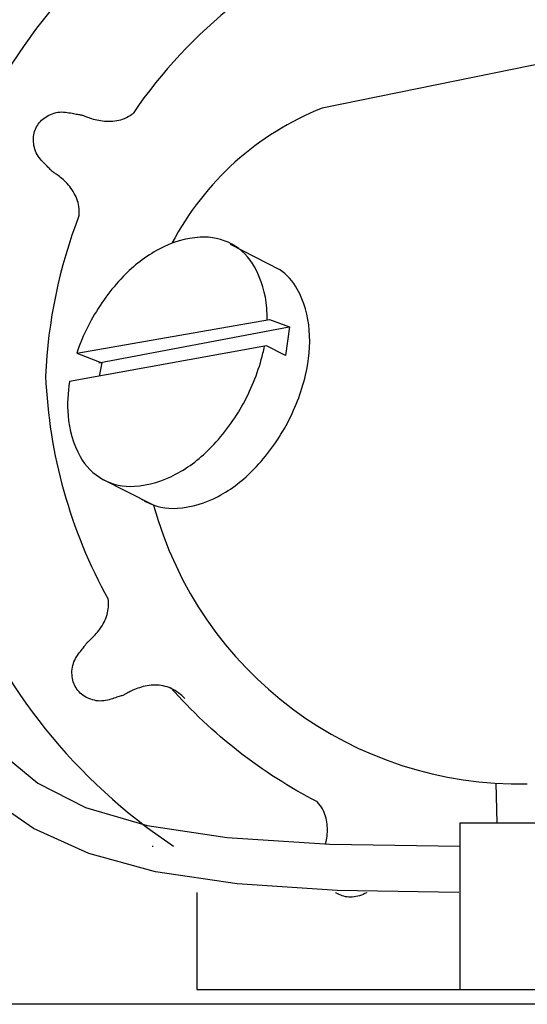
# Model space of a CAD drawing. Extents: x 149 to 250, y -977 to -912.
# Tile 95 of 156: x 239.6226 to 239.6893, y -963.4142 to -963.2848. Entities that reach past the tile are written whole.
import ezdxf

# ---------------------------------------------------------------- set-up
doc = ezdxf.new("R2010")
doc.units = 0
doc.header["$MEASUREMENT"] = 0
doc.layers.get('0').update_dxf_attribs({"linetype": 'CONTINUOUS'})

msp = doc.modelspace()

# ---------------------------------------------------------------- linework, layer by layer
for p, q in [((239.7093684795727, -963.2868587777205), (239.6623349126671, -963.2964249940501)), ((239.6502419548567, -963.3143170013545), (239.6567296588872, -963.3176317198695)), ((239.6300891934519, -963.3286454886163), (239.6553935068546, -963.3242240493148)), ((239.6553935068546, -963.3242240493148), (239.6580288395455, -963.3251726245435)), ((239.6580288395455, -963.3251726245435), (239.6575017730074, -963.3289669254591)), ((239.6549982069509, -963.3277021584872), (239.6291355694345, -963.332370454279)), ((239.6575017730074, -963.3289669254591), (239.6549982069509, -963.3277021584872)), ((239.6300940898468, -963.3286507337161), (239.6333882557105, -963.329915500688)), ((239.6333882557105, -963.329915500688), (239.6330229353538, -963.331668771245)), ((239.6333930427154, -963.3451613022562), (239.6400294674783, -963.3485520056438)), ((239.6342353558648, -963.3611571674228), (239.63420974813, -963.3609714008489)), ((239.6342572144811, -963.3614370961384), (239.6342353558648, -963.3611571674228)), ((239.6342622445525, -963.3617117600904), (239.6342572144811, -963.3614370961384)), ((239.6341279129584, -963.3627672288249), (239.6341832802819, -963.3625088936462)), ((239.6341832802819, -963.3625088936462), (239.6342245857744, -963.3622471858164)), ((239.6342245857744, -963.3622471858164), (239.6342511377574, -963.3619816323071)), ((239.6342511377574, -963.3619816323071), (239.6342622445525, -963.3617117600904)), ((239.6335417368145, -963.3642485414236), (239.6336656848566, -963.3640123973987)), ((239.6336656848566, -963.3640123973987), (239.6337802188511, -963.3637710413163)), ((239.6337802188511, -963.3637710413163), (239.6338845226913, -963.3635251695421)), ((239.6338845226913, -963.3635251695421), (239.6339777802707, -963.3632754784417)), ((239.6339777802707, -963.3632754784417), (239.6340591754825, -963.3630226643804)), ((239.6340591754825, -963.3630226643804), (239.6341279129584, -963.3627672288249)), ((239.6326546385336, -963.3655142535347), (239.6328118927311, -963.3653259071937)), ((239.6328118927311, -963.3653259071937), (239.6329684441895, -963.3651269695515)), ((239.6329684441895, -963.3651269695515), (239.6331215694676, -963.364918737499)), ((239.6331215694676, -963.364918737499), (239.6332688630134, -963.3647024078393)), ((239.6332688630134, -963.3647024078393), (239.6334091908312, -963.3644787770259)), ((239.6334091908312, -963.3644787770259), (239.6335417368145, -963.3642485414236)), ((239.6315387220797, -963.3666288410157), (239.6316039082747, -963.3665694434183)), ((239.6316039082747, -963.3665694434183), (239.631675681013, -963.3665054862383)), ((239.631675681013, -963.3665054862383), (239.6317563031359, -963.3664335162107)), ((239.6317563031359, -963.3664335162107), (239.6318480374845, -963.3663500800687)), ((239.6318480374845, -963.3663500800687), (239.6319531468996, -963.3662517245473)), ((239.6319531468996, -963.3662517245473), (239.6320730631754, -963.3661357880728)), ((239.6320730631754, -963.3661357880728), (239.6322058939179, -963.3660027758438)), ((239.6322058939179, -963.3660027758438), (239.632348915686, -963.3658539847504)), ((239.632348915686, -963.3658539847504), (239.6324994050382, -963.3656907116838)), ((239.6324994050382, -963.3656907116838), (239.6326546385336, -963.3655142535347)), ((239.6304572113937, -963.3680154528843), (239.6305857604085, -963.367848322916)), ((239.6305857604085, -963.367848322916), (239.630706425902, -963.3676918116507)), ((239.630706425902, -963.3676918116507), (239.6308164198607, -963.3675461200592)), ((239.6308164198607, -963.3675461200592), (239.6309160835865, -963.367411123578)), ((239.6309160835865, -963.367411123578), (239.6310065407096, -963.3672866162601)), ((239.6310065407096, -963.3672866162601), (239.6310889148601, -963.3671723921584)), ((239.6310889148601, -963.3671723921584), (239.6311643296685, -963.3670682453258)), ((239.6311643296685, -963.3670682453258), (239.6312339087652, -963.3669739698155)), ((239.6312339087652, -963.3669739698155), (239.6312987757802, -963.3668893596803)), ((239.6312987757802, -963.3668893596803), (239.6313600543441, -963.3668142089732)), ((239.6313600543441, -963.3668142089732), (239.6314190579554, -963.3667477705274)), ((239.6314190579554, -963.3667477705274), (239.6314778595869, -963.3666871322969)), ((239.6314778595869, -963.3666871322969), (239.6315387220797, -963.3666288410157)), ((239.6297203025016, -963.369225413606), (239.6298211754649, -963.3690005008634)), ((239.6298211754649, -963.3690005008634), (239.6299355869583, -963.3687845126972)), ((239.6299355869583, -963.3687845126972), (239.6300599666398, -963.3685777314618)), ((239.6300599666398, -963.3685777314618), (239.6301907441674, -963.3683804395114)), ((239.6301907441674, -963.3683804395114), (239.6303243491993, -963.3681929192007)), ((239.6303243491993, -963.3681929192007), (239.6304572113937, -963.3680154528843)), ((239.6294530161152, -963.3706869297), (239.6294593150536, -963.370439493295)), ((239.6294593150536, -963.370439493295), (239.6294802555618, -963.3701910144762)), ((239.6294802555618, -963.3701910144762), (239.6295163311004, -963.3699434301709)), ((239.6295163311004, -963.3699434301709), (239.6295680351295, -963.3696986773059)), ((239.6295680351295, -963.3696986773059), (239.6296358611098, -963.3694586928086)), ((239.6296358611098, -963.3694586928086), (239.6297203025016, -963.369225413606)), ((239.6294608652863, -963.3709313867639), (239.6294530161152, -963.3706869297)), ((239.6294823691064, -963.3711709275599), (239.6294608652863, -963.3709313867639)), ((239.6295170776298, -963.3714039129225), (239.6294823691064, -963.3711709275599)), ((239.6295647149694, -963.3716298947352), (239.6295170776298, -963.3714039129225)), ((239.629625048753, -963.3718487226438), (239.6295647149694, -963.3716298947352)), ((239.6296978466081, -963.3720602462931), (239.629625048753, -963.3718487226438)), ((239.6297828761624, -963.3722643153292), (239.6296978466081, -963.3720602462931)), ((239.6298799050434, -963.372460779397), (239.6297828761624, -963.3722643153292)), ((239.6299887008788, -963.3726494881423), (239.6298799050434, -963.372460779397)), ((239.6301090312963, -963.3728302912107), (239.6299887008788, -963.3726494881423)), ((239.6302406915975, -963.3730030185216), (239.6301090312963, -963.3728302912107)), ((239.6303835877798, -963.3731674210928), (239.6302406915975, -963.3730030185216)), ((239.6372748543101, -963.3730496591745), (239.6371080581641, -963.3731307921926)), ((239.6374589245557, -963.3729647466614), (239.6372748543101, -963.3730496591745)), ((239.6376584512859, -963.3728780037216), (239.6374589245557, -963.3729647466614)), ((239.6378716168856, -963.3727913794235), (239.6376584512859, -963.3728780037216)), ((239.6380966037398, -963.3727068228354), (239.6378716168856, -963.3727913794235)), ((239.6383315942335, -963.3726262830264), (239.6380966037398, -963.3727068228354)), ((239.6385747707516, -963.3725517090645), (239.6383315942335, -963.3726262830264)), ((239.6388244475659, -963.3724848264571), (239.6385747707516, -963.3725517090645)), ((239.6390794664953, -963.3724264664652), (239.6388244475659, -963.3724848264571)), ((239.6393388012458, -963.3723772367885), (239.6390794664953, -963.3724264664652)), ((239.639601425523, -963.372337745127), (239.6393388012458, -963.3723772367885)), ((239.6398663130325, -963.3723085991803), (239.639601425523, -963.372337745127)), ((239.6401324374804, -963.3722904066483), (239.6398663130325, -963.3723085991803)), ((239.6403987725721, -963.3722837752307), (239.6401324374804, -963.3722904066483)), ((239.6406642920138, -963.3722893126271), (239.6403987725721, -963.3722837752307)), ((239.6409281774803, -963.3723076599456), (239.6406642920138, -963.3722893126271)), ((239.641190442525, -963.3723395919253), (239.6409281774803, -963.3723076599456)), ((239.6414513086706, -963.3723859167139), (239.641190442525, -963.3723395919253)), ((239.6417109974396, -963.3724474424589), (239.6414513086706, -963.3723859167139)), ((239.6419697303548, -963.3725249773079), (239.6417109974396, -963.3724474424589)), ((239.6422277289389, -963.3726193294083), (239.6419697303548, -963.3725249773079)), ((239.6424852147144, -963.3727313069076), (239.6422277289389, -963.3726193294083)), ((239.6427424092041, -963.3728617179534), (239.6424852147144, -963.3727313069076)), ((239.6429984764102, -963.3730101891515), (239.6427424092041, -963.3728617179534)), ((239.6432483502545, -963.3731716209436), (239.6429984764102, -963.3730101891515)), ((239.6305376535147, -963.3733232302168), (239.6303835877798, -963.3731674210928)), ((239.6307028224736, -963.3734701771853), (239.6305376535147, -963.3733232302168)), ((239.6308790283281, -963.3736079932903), (239.6307028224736, -963.3734701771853)), ((239.6310662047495, -963.3737364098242), (239.6308790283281, -963.3736079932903)), ((239.6312642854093, -963.3738551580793), (239.6310662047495, -963.3737364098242)), ((239.6314732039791, -963.3739639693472), (239.6312642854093, -963.3738551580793)), ((239.6316926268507, -963.3740624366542), (239.6314732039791, -963.3739639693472)), ((239.6319211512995, -963.3741495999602), (239.6316926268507, -963.3740624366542)), ((239.6321571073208, -963.3742243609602), (239.6319211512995, -963.3741495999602)), ((239.6323988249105, -963.3742856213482), (239.6321571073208, -963.3742243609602)), ((239.632644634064, -963.3743322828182), (239.6323988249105, -963.3742856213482)), ((239.6328928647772, -963.3743632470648), (239.632644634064, -963.3743322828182)), ((239.6331418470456, -963.3743774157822), (239.6328928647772, -963.3743632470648)), ((239.633389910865, -963.3743736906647), (239.6331418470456, -963.3743774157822)), ((239.6336354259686, -963.374351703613), (239.633389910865, -963.3743736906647)), ((239.6338769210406, -963.3743140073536), (239.6336354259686, -963.374351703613)), ((239.6341129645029, -963.3742638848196), (239.6338769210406, -963.3743140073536)), ((239.6343421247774, -963.3742046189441), (239.6341129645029, -963.3742638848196)), ((239.6345629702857, -963.3741394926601), (239.6343421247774, -963.3742046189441)), ((239.63477406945, -963.3740717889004), (239.6345629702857, -963.3741394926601)), ((239.6349739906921, -963.3740047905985), (239.63477406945, -963.3740717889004)), ((239.6351613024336, -963.3739417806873), (239.6349739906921, -963.3740047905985)), ((239.6353349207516, -963.3738853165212), (239.6351613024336, -963.3739417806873)), ((239.6354951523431, -963.3738350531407), (239.6353349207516, -963.3738853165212)), ((239.6356426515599, -963.3737899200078), (239.6354951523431, -963.3738350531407)), ((239.6357780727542, -963.3737488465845), (239.6356426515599, -963.3737899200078)), ((239.6359020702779, -963.3737107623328), (239.6357780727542, -963.3737488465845)), ((239.636015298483, -963.3736745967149), (239.6359020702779, -963.3737107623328)), ((239.6361184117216, -963.3736392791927), (239.636015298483, -963.3736745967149)), ((239.6362120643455, -963.373603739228), (239.6361184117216, -963.3736392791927)), ((239.6362974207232, -963.3735669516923), (239.6362120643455, -963.373603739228)), ((239.6363776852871, -963.3735280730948), (239.6362974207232, -963.3735669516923)), ((239.6364565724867, -963.3734863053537), (239.6363776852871, -963.3735280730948)), ((239.6365377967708, -963.3734408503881), (239.6364565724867, -963.3734863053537)), ((239.6366250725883, -963.3733909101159), (239.6365377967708, -963.3734408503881)), ((239.6367221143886, -963.3733356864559), (239.6366250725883, -963.3733909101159)), ((239.6368326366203, -963.3732743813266), (239.6367221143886, -963.3733356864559)), ((239.6369603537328, -963.3732061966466), (239.6368326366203, -963.3732743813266)), ((239.6371080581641, -963.3731307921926), (239.6369603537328, -963.3732061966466)), ((239.6434859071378, -963.3733397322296), (239.6432483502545, -963.3731716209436)), ((239.6437050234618, -963.3735082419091), (239.6434859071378, -963.3733397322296)), ((239.6438995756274, -963.3736708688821), (239.6437050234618, -963.3735082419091)), ((239.644063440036, -963.3738213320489), (239.6438995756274, -963.3736708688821)), ((239.6441904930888, -963.373953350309), (239.644063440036, -963.3738213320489)), ((239.644274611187, -963.3740606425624), (239.6441904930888, -963.373953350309)), ((239.619879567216, -963.3810044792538), (239.6249529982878, -963.3851558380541)), ((239.6249529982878, -963.3851558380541), (239.6312440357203, -963.3883677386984)), ((239.6853258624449, -963.3903851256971), (239.6852115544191, -963.3851760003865)), ((239.6243888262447, -963.3911153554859), (239.6181744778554, -963.3868124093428)), ((239.6312440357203, -963.3883677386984), (239.6393437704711, -963.3907225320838)), ((239.6316597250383, -963.3944172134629), (239.6243888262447, -963.3911153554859)), ((239.6393437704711, -963.3907225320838), (239.6498432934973, -963.3923025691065)), ((239.6804060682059, -963.3903851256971), (239.7233660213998, -963.3903851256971)), ((239.6804060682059, -963.3903851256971), (239.6804060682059, -963.4122828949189)), ((239.6498432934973, -963.3923025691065), (239.6633336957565, -963.3931902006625)), ((239.6633336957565, -963.3931902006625), (239.6804060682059, -963.3934677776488)), ((239.6404354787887, -963.3968155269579), (239.6316597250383, -963.3944172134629)), ((239.6511643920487, -963.398407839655), (239.6404354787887, -963.3968155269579)), ((239.6642947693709, -963.3992916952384), (239.6511643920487, -963.398407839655)), ((239.6458667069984, -963.3995646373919), (239.6458667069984, -963.4122828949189)), ((239.680274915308, -963.3995646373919), (239.6642947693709, -963.3992916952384)), ((239.6458667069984, -963.4122828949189), (239.7706654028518, -963.4122828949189)), ((239.7251967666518, -963.414247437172), (239.613921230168, -963.414247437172))]:
    msp.add_line(p, q)
for points in [[(239.6303730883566, -963.3106109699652), (239.6303826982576, -963.3105252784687), (239.6304014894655, -963.3102298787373), (239.6304036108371, -963.3099415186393), (239.6303891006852, -963.3096611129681), (239.6303585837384, -963.3093881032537), (239.6303126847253, -963.3091219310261), (239.6302520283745, -963.3088620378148), (239.6301772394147, -963.3086078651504), (239.6300889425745, -963.3083588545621), (239.6299877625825, -963.3081144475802), (239.6298743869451, -963.3078742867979), (239.6297497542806, -963.3076388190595), (239.6296148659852, -963.3074086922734), (239.6294707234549, -963.3071845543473), (239.6293183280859, -963.306967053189), (239.6291586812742, -963.3067568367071), (239.628992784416, -963.3065545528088), (239.6288216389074, -963.3063608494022), (239.6286465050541, -963.3061763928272), (239.6284696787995, -963.3060019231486), (239.628293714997, -963.3058381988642), (239.6281211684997, -963.3056859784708), (239.6279545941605, -963.3055460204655), (239.6277965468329, -963.3054190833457), (239.6276495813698, -963.3053059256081), (239.6275162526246, -963.3052073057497), (239.6273982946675, -963.3051233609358), (239.6272941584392, -963.3050517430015), (239.6272014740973, -963.3049894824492), (239.6271178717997, -963.304933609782), (239.627040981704, -963.3048811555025), (239.626968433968, -963.3048291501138), (239.6268978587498, -963.3047746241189), (239.6268268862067, -963.30471460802), (239.6267533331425, -963.3046466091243), (239.6266757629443, -963.3045700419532), (239.6265929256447, -963.3044847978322), (239.6265035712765, -963.3043907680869), (239.6264064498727, -963.3042878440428), (239.6263003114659, -963.3041759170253), (239.626183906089, -963.3040548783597), (239.6260559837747, -963.3039246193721), (239.6259160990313, -963.3037850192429), (239.6257670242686, -963.3036359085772), (239.6256123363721, -963.3034771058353), (239.625455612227, -963.303308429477), (239.6253004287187, -963.303129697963), (239.6251503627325, -963.3029407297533), (239.6250089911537, -963.3027413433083), (239.6248798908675, -963.3025313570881), (239.6247660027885, -963.3023109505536), (239.624667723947, -963.3020817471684), (239.6245848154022, -963.301845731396), (239.6245170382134, -963.3016048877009), (239.6244641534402, -963.301361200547), (239.6244259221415, -963.3011166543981), (239.624402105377, -963.3008732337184), (239.6243924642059, -963.3006329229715), (239.6243967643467, -963.3003974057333), (239.6244147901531, -963.300167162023), (239.6244463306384, -963.2999423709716), (239.6244911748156, -963.2997232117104), (239.6245491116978, -963.2995098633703), (239.6246199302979, -963.2993025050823), (239.6247034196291, -963.2991013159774), (239.6247993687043, -963.2989064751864), (239.6249075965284, -963.2987181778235), (239.6250280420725, -963.2985366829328), (239.6251606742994, -963.2983622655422), (239.625305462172, -963.2981952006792), (239.6254623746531, -963.298035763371), (239.6256313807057, -963.2978842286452), (239.6258124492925, -963.2977408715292), (239.6260055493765, -963.2976059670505), (239.6262104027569, -963.2974799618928), (239.6264257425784, -963.2973639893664), (239.6266500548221, -963.2972593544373), (239.6268818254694, -963.2971673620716), (239.6271195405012, -963.2970893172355), (239.6273616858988, -963.2970265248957), (239.6276067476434, -963.2969802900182), (239.627853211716, -963.296951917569), (239.6280995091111, -963.2969419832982), (239.6283438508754, -963.2969481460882), (239.6285843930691, -963.2969673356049), (239.6288192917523, -963.2969964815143), (239.6290467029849, -963.2970325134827), (239.629264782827, -963.2970723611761), (239.6294716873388, -963.2971129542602), (239.6296655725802, -963.297151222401), (239.6298450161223, -963.2971847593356), (239.6300102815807, -963.2972138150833), (239.6301620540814, -963.2972393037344), (239.6303010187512, -963.2972621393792), (239.6304278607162, -963.2972832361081), (239.630543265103, -963.297303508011), (239.6306479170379, -963.2973238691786), (239.6307425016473, -963.297345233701), (239.6308282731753, -963.297368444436), (239.6309087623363, -963.2973940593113), (239.6309880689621, -963.2974225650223), (239.6310702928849, -963.2974544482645), (239.6311595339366, -963.2974901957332), (239.6312598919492, -963.2975302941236), (239.6313754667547, -963.2975752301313), (239.6315103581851, -963.2976254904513), (239.6316675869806, -963.2976811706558), (239.6318458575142, -963.2977408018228), (239.6320427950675, -963.2978025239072), (239.6322560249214, -963.2978644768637), (239.6324831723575, -963.2979248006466), (239.632721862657, -963.2979816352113), (239.6329697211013, -963.298033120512), (239.6332243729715, -963.2980773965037), (239.6334836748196, -963.2981128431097), (239.6337464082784, -963.2981388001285), (239.6340115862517, -963.2981548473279), (239.6342782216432, -963.2981605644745), (239.6345453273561, -963.2981555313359), (239.6348119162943, -963.2981393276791), (239.6350770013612, -963.2981115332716), (239.6353395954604, -963.2980717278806), (239.6355988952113, -963.2980194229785), (239.6358548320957, -963.2979538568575), (239.6361075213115, -963.2978741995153), (239.6363570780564, -963.2977796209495), (239.6366036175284, -963.2976692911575), (239.636847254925, -963.2975423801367), (239.6370881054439, -963.2973980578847), (239.6373262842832, -963.297235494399), (239.6374752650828, -963.2971210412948)], [(239.632988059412, -963.3299102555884), (239.657996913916, -963.3251925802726)], [(239.6628016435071, -963.3931551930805), (239.662825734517, -963.3930432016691), (239.6628652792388, -963.3928406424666), (239.6629032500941, -963.3926218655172), (239.6629380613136, -963.3923894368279), (239.6629681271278, -963.3921459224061), (239.662991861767, -963.3918938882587), (239.6630076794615, -963.3916359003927), (239.6630142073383, -963.3913742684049), (239.6630109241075, -963.3911102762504), (239.6629975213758, -963.390844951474), (239.6629736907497, -963.3905793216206), (239.6629391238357, -963.3903144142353), (239.6628935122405, -963.3900512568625), (239.6628365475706, -963.3897908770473), (239.6627679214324, -963.3895343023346), (239.6626872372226, -963.3892823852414), (239.6625937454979, -963.3890352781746), (239.6624866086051, -963.3887929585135), (239.6623649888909, -963.3885554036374), (239.662228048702, -963.3883225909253), (239.6620749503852, -963.3880944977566), (239.6619048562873, -963.3878711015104), (239.6617169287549, -963.3876523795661), (239.6616893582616, -963.3876237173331)], [(239.668165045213, -963.3995646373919), (239.6681514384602, -963.3995737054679), (239.6679345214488, -963.3996967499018), (239.667709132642, -963.3998052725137), (239.6674772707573, -963.3998992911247), (239.6672409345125, -963.399978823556), (239.6670021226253, -963.4000438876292), (239.6667628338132, -963.4000945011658), (239.6665250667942, -963.4001306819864), (239.6662905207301, -963.4001524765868), (239.66605969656, -963.4001600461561), (239.6658327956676, -963.4001535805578), (239.6656100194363, -963.4001332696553), (239.6653915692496, -963.4000993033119), (239.665177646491, -963.400051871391), (239.664968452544, -963.3999911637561), (239.6647641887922, -963.3999173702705), (239.6645650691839, -963.399830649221), (239.6643713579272, -963.399731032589), (239.6641833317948, -963.3996185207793), (239.6641051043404, -963.3995646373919)]]:
    msp.add_lwpolyline(points)
for points in [[(239.639128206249, -963.3481333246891, 0.1433931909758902), (239.6432727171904, -963.3490423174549, 0.1071761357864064), (239.6486760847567, -963.3474740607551, 0.07823802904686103), (239.6534024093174, -963.3438648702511, 0.06552271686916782), (239.6575874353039, -963.3381443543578, 0.06552271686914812), (239.6601498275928, -963.3315358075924, 0.07823802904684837), (239.6606421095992, -963.3256094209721, 0.1071761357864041), (239.6590503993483, -963.3202129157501, 0.11650209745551), (239.6567296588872, -963.3176317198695, 0.04066679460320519)], [(239.6335305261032, -963.3452354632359, 0.1433931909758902), (239.6376750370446, -963.3461444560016, 0.1071761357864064), (239.6430784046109, -963.3445761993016, 0.07823802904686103), (239.6478047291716, -963.3409670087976, 0.06552271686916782), (239.6519897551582, -963.3352464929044, 0.06552271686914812), (239.654552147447, -963.3286379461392, 0.0119197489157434), (239.6547467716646, -963.3277475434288, 0.1071761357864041)], [(239.6291355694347, -963.332370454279, 0.05867795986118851), (239.6289391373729, -963.3368380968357, 0.1071761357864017), (239.6305308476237, -963.3422346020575, 0.1433931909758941), (239.6335305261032, -963.3452354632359, 0.1433931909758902)], [(239.6386426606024, -963.3478434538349, 0.01873232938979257), (239.639128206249, -963.3481333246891, 0.1433931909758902)], [(239.6617143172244, -963.3876365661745, -0.09361662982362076), (239.642403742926, -963.3725908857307, -0.08216510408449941)]]:
    msp.add_lwpolyline(points, format="xyb")
for centre, radius, start, end in [((239.6842815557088, -963.3312592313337), 0.07476250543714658, 97.17579913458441, 236.3132231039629), ((239.6918858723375, -963.3343816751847), 0.06594595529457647, 111.2203145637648, 145.5964775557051), ((239.6764718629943, -963.3319619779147), 0.0382456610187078, 111.6931334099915, 152.3365004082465), ((239.6918858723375, -963.3343816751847), 0.06594595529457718, 158.8717130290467, 177.6603622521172), ((239.6472229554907, -963.3266484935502), 0.01327482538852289, 93.94990180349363, 118.4194563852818), ((239.6468285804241, -963.3209369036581), 0.007549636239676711, 61.30910531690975, 93.94990180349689), ((239.6468285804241, -963.3209369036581), 0.007549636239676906, 28.66830883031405, 61.30910531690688), ((239.6500041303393, -963.3317879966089), 0.0191185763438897, 118.4194563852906, 136.3138396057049), ((239.6418052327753, -963.3236834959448), 0.01327482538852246, 4.198754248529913, 28.66830883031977), ((239.6558190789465, -963.3373421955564), 0.02715989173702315, 136.3138396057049, 151.3091053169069), ((239.6359771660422, -963.3241113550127), 0.01911857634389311, 359.5059695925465, 4.198754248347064), ((239.6558190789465, -963.3373421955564), 0.0271598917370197, 151.3091053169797, 161.3247354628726), ((239.6918858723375, -963.3289974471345), 0.06594595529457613, 182.3396377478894, 209.0027021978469), ((239.6881414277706, -963.3355643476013), 0.04969809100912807, 195.21914101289, 271.3133697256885), ((239.6347782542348, -963.3670628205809), 0.0269120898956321, 281.1406142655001, 281.4411736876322)]:
    msp.add_arc(centre, radius, start, end)

doc.saveas('drawing.dxf')
